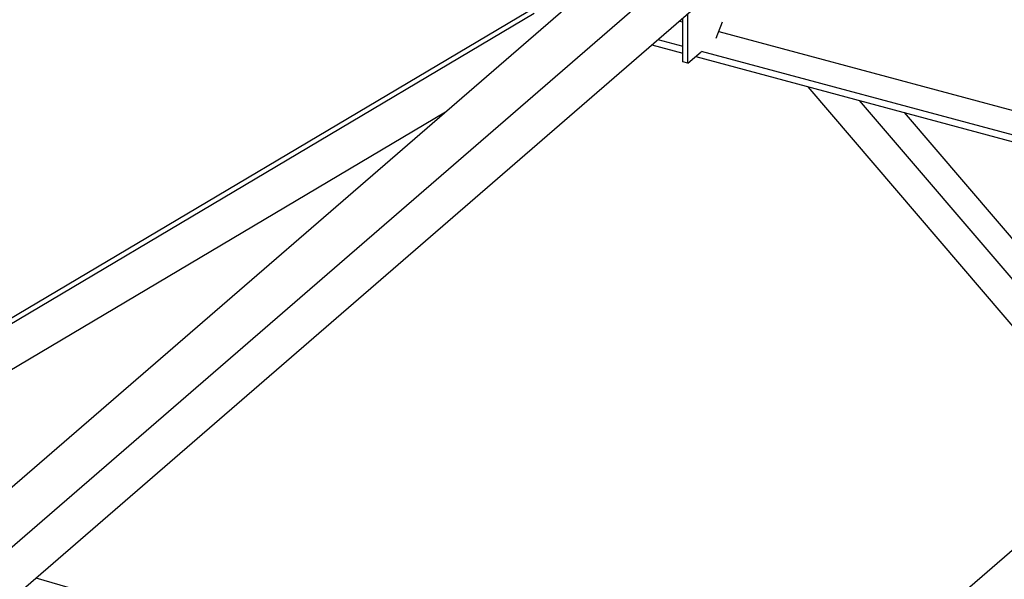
# Model space of a CAD drawing. Header units: millimetres. Extents: x -288865 to 11255, y 102926 to 380857.
# Tile 35 of 142: x -157514 to -156755, y 234725 to 235157. Entities that reach past the tile are written whole.
import ezdxf

# ---------------------------------------------------------------- set-up
doc = ezdxf.new("R2010")
doc.units = ezdxf.units.MM
doc.header["$MEASUREMENT"] = 0
doc.layers.add('TS_LINIE_WIDOCZNE', color=7, linetype='Continuous')

# ---------------------------------------------------------------- blocks, each defined once
blk = doc.blocks.new('Part-68308383-1790 - 1330')
at = {"layer": 'TS_LINIE_WIDOCZNE', "color": 1, "linetype": 'Continuous'}
blk.add_line((7311.12, 9359.96), (8531.65, 9007.63), dxfattribs=at)
blk = doc.blocks.new('Part-68308383-2222 - 1330')
at = {"layer": 'TS_LINIE_WIDOCZNE', "color": 1, "linetype": 'Continuous'}
for p, q in [((8557.82, 8976.98), (7907.02, 9739.18)), ((7946.4, 9728.6), (8598.09, 8965.35)), ((7981.13, 9719.27), (8613.47, 8978.68)), ((8613.47, 8978.68), (8598.09, 8965.35)), ((8598.09, 8965.35), (8557.82, 8976.98))]:
    blk.add_line(p, q, dxfattribs=at)
blk = doc.blocks.new('Part-68308383-1873 - 1330')
at = {"layer": 'TS_LINIE_WIDOCZNE', "color": 1, "linetype": 'Continuous'}
for p, q in [((7810.26, 9867.69), (7810.42, 9867.82)), ((7814.26, 9866.54), (7810.26, 9867.69)), ((7810.26, 9850.75), (7810.26, 9867.69)), ((7814.26, 9866.54), (7814.48, 9866.73)), ((7814.26, 9849.6), (7814.26, 9866.54)), ((7810.26, 9758.44), (7810.26, 9792.23)), ((7814.26, 9757.29), (7814.26, 9795.7)), ((7836.12, 9776.77), (7840.95, 9789.33)), ((7814.26, 9757.29), (7824.47, 9766.13)), ((7814.26, 9757.29), (7810.26, 9758.44))]:
    blk.add_line(p, q, dxfattribs=at)
blk = doc.blocks.new('Part-68308383-2298 - 1330')
at = {"layer": 'TS_LINIE_WIDOCZNE', "color": 1, "linetype": 'Continuous'}
for p, q in [((6487.66, 8732.95), (7786.36, 9857.65)), ((6528.33, 8722.02), (7826.33, 9846.12)), ((6593.31, 8738.32), (7826.33, 9806.15))]:
    blk.add_line(p, q, dxfattribs=at)
blk = doc.blocks.new('Part-68308383-2334 - 1330')
at = {"layer": 'TS_LINIE_WIDOCZNE', "color": 1, "linetype": 'Continuous'}
blk.add_line((7868.51, 9211.98), (8149.43, 9455.27), dxfattribs=at)
blk = doc.blocks.new('Part-68308383-2209 - 1330')
at = {"layer": 'TS_LINIE_WIDOCZNE', "color": 1, "linetype": 'Continuous'}
for p, q in [((7807.59, 9789.92), (7810.26, 9789.2)), ((7838.03, 9781.74), (8629.7, 9569.04)), ((7786.42, 9771.58), (7810.26, 9765.17)), ((7791.11, 9775.65), (7810.26, 9770.5)), ((7820.27, 9762.49), (8613.22, 9549.44)), ((7824.47, 9766.69), (8613.22, 9554.77))]:
    blk.add_line(p, q, dxfattribs=at)
blk = doc.blocks.new('Part-68308383-2221 - 1330')
at = {"layer": 'TS_LINIE_WIDOCZNE', "color": 1, "linetype": 'Continuous'}
for p, q in [((7049.59, 9412.37), (7695.59, 9795.98)), ((7064.97, 9425.69), (7690.74, 9797.29)), ((7089.86, 9400.74), (7627.23, 9719.85)), ((7049.59, 9412.37), (7064.97, 9425.69)), ((7089.86, 9400.74), (7049.59, 9412.37))]:
    blk.add_line(p, q, dxfattribs=at)

msp = doc.modelspace()

# ---------------------------------------------------------------- block references
for name in ['Part-68308383-2209 - 1330', 'Part-68308383-2334 - 1330', 'Part-68308383-1790 - 1330', 'Part-68308383-1873 - 1330', 'Part-68308383-2298 - 1330', 'Part-68308383-2221 - 1330', 'Part-68308383-2222 - 1330']:
    msp.add_blockref(name, (-164812.87, 225365.85))

doc.saveas('drawing.dxf')
